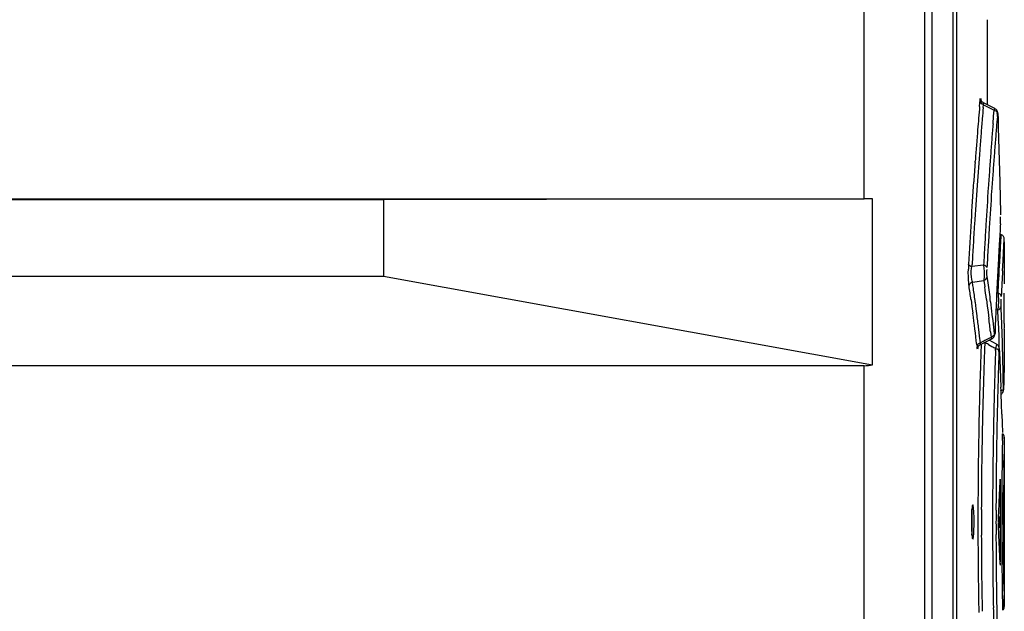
# Model space of a CAD drawing. Header units: inches. Extents: x 0 to 117, y 0 to 83.
# Tile 19 of 67: x 56.11 to 58.37, y 46.23 to 47.58. Entities that reach past the tile are written whole.
import ezdxf

# ---------------------------------------------------------------- set-up
doc = ezdxf.new("R2010")
doc.units = ezdxf.units.IN
doc.header["$LTSCALE"] = 6.431102
doc.header["$MEASUREMENT"] = 0
doc.layers.get('0').update_dxf_attribs({"linetype": 'CONTINUOUS'})

msp = doc.modelspace()

# ---------------------------------------------------------------- linework, layer by layer
at = {"color": 7, "linetype": 'CONTINUOUS'}
for p, q in [((58.1833, 52.3451), (58.1833, 27.5811)), ((58.1998, 50.1459), (58.1998, 45.0828)), ((58.2484, 45.1012), (58.2484, 50.113)), ((58.2562, 50.113), (58.2562, 45.1012)), ((58.045, 47.1752), (58.045, 48.1715)), ((58.3259, 47.5846), (58.3259, 47.3906)), ((58.3089, 47.3866), (58.3097, 47.3956)), ((58.3097, 47.3956), (58.3101, 47.3998)), ((58.3119, 47.4015), (58.3121, 47.3989)), ((58.3121, 47.3989), (58.3125, 47.3918)), ((58.3172, 47.3839), (58.3178, 47.3904)), ((58.3439, 47.3814), (58.3175, 47.3948)), ((58.3178, 47.3904), (58.3421, 47.3779)), ((58.341, 47.3645), (58.3421, 47.3779)), ((58.3428, 47.3797), (58.3421, 47.3779)), ((58.3396, 47.3469), (58.341, 47.3645)), ((58.3495, 47.3637), (58.3499, 47.3686)), ((58.351, 47.3631), (58.351, 47.3634)), ((58.351, 47.3631), (58.3517, 47.3381)), ((58.3517, 47.3381), (58.3524, 47.3131)), ((58.3524, 47.3131), (58.3531, 47.2882)), ((58.3531, 47.2882), (58.3544, 47.2382)), ((58.2986, 47.2586), (58.2988, 47.2615)), ((58.3544, 47.2382), (58.355, 47.2132)), ((58.355, 47.2132), (58.3567, 47.1425)), ((54.5574, 47.1752), (58.045, 47.1752)), ((56.9467, 47.1732), (54.5574, 47.1732)), ((58.0645, 47.1752), (56.9467, 47.1732)), ((56.9467, 47.1732), (56.9467, 46.9981)), ((58.0645, 46.7957), (58.0645, 47.1752)), ((58.3567, 47.1425), (58.3568, 47.1383)), ((58.3569, 47.1309), (58.3567, 47.1341)), ((58.3568, 47.1234), (58.3569, 47.1309)), ((58.3566, 47.1182), (58.3568, 47.1234)), ((58.3573, 47.0881), (58.3567, 47.0783)), ((58.3576, 47.0936), (58.3573, 47.0881)), ((58.3635, 47.0525), (58.3652, 47.0825)), ((58.3559, 47.0637), (58.3549, 47.0443)), ((58.3567, 47.0783), (58.3559, 47.0637)), ((58.3652, 47.077), (58.3652, 46.9829)), ((58.3549, 47.0443), (58.3536, 47.0205)), ((58.3625, 47.0335), (58.3635, 47.0525)), ((58.2906, 47.0161), (58.2914, 47.02)), ((58.2914, 47.02), (58.2917, 47.0253)), ((58.3181, 47.0235), (58.2914, 47.02)), ((58.3613, 47.0103), (58.3625, 47.0335)), ((54.5574, 46.9981), (56.9467, 46.9981)), ((56.9467, 46.9981), (58.0645, 46.7957)), ((58.3283, 46.9831), (58.3262, 46.9976)), ((58.3522, 46.9924), (58.3517, 46.9837)), ((58.2925, 46.9849), (58.3185, 46.9881)), ((58.2937, 46.9768), (58.2925, 46.9849)), ((58.2947, 46.9706), (58.2937, 46.9768)), ((58.3185, 46.9881), (58.3206, 46.9737)), ((58.3652, 46.9828), (58.3652, 46.9808)), ((58.2893, 46.9446), (58.2915, 46.9291)), ((58.2915, 46.9291), (58.2935, 46.9137)), ((58.3013, 46.9232), (58.2992, 46.9386)), ((58.3033, 46.9077), (58.3013, 46.9232)), ((58.3246, 46.9447), (58.3265, 46.9303)), ((58.3265, 46.9303), (58.3283, 46.9158)), ((58.3585, 46.9228), (58.3583, 46.9294)), ((58.359, 46.9086), (58.3585, 46.9228)), ((58.3283, 46.9158), (58.3301, 46.9013)), ((58.3396, 46.8963), (58.3379, 46.9108)), ((58.3462, 46.9218), (58.3505, 46.9216)), ((58.3515, 46.9009), (58.3505, 46.9216)), ((58.3525, 46.8802), (58.3515, 46.9009)), ((58.3597, 46.8879), (58.359, 46.9086)), ((58.3413, 46.8819), (58.3396, 46.8963)), ((58.3429, 46.8674), (58.3413, 46.8819)), ((58.3533, 46.8595), (58.3525, 46.8802)), ((58.3603, 46.8671), (58.3597, 46.8879)), ((58.3648, 46.8903), (58.3648, 46.8847)), ((58.309, 46.8613), (58.3072, 46.8768)), ((58.3107, 46.8458), (58.309, 46.8613)), ((58.311, 46.842), (58.3368, 46.8548)), ((58.3337, 46.8709), (58.3352, 46.8579)), ((58.3442, 46.8725), (58.3442, 46.8721)), ((58.3535, 46.8386), (58.3533, 46.8595)), ((58.3609, 46.8463), (58.3603, 46.8671)), ((58.3652, 46.8768), (58.3652, 46.7917)), ((58.3025, 46.8411), (58.303, 46.8363)), ((58.3161, 46.8485), (58.3107, 46.8458)), ((58.3126, 46.8425), (58.3123, 46.8357)), ((58.3206, 46.8421), (58.3203, 46.8354)), ((58.3207, 46.8468), (58.3206, 46.8421)), ((58.3289, 46.8423), (58.3371, 46.8376)), ((58.3477, 46.8425), (58.3308, 46.8518)), ((58.3453, 46.8285), (58.3454, 46.8329)), ((58.3476, 46.8422), (58.3461, 46.8362)), ((58.3535, 46.835), (58.3535, 46.8386)), ((58.362, 46.8048), (58.3609, 46.8463)), ((58.3542, 46.8275), (58.3542, 46.828)), ((58.3542, 46.8275), (58.3544, 46.8239)), ((58.3544, 46.8239), (58.3551, 46.8068)), ((58.045, 46.7935), (54.5574, 46.7935)), ((58.045, 45.7973), (58.045, 46.7935)), ((58.3551, 46.8068), (58.356, 46.7861)), ((58.3625, 46.784), (58.362, 46.8048)), ((58.3648, 46.7784), (58.3651, 46.7886)), ((58.3652, 46.7919), (58.365, 46.786)), ((58.3651, 46.7886), (58.3652, 46.7903)), ((58.3652, 46.7903), (58.3652, 46.7919)), ((58.356, 46.7861), (58.3568, 46.7654)), ((58.3568, 46.7654), (58.3576, 46.7446)), ((58.3629, 46.7633), (58.3625, 46.784)), ((58.3645, 46.7686), (58.3641, 46.7559)), ((58.365, 46.786), (58.3645, 46.7686)), ((58.3633, 46.7425), (58.3629, 46.7633)), ((58.3641, 46.7559), (58.3637, 46.7404)), ((58.3637, 46.7401), (58.3637, 46.7404)), ((58.3637, 46.7399), (58.3637, 46.7401)), ((58.3598, 46.6825), (58.3604, 46.6617)), ((58.3604, 46.6617), (58.361, 46.641)), ((58.365, 46.6141), (58.3648, 46.6041)), ((58.3652, 46.6256), (58.365, 46.6141)), ((58.3652, 46.6297), (58.3652, 46.6268)), ((58.3652, 46.6268), (58.3652, 46.6293)), ((58.3652, 46.6268), (58.3652, 46.245)), ((58.3652, 46.6268), (58.3652, 46.6256)), ((58.3652, 46.6256), (58.3652, 46.6268)), ((58.3642, 46.5608), (58.3644, 46.5767)), ((58.3561, 46.5343), (58.3561, 46.5313)), ((58.3564, 46.3453), (58.3564, 46.5264)), ((58.3636, 46.4818), (58.3637, 46.5032)), ((58.3636, 46.4594), (58.3636, 46.4818)), ((58.3635, 46.4359), (58.3636, 46.4594)), ((58.3525, 46.4489), (58.3525, 46.4229)), ((58.3595, 46.4359), (58.3635, 46.4359)), ((58.3635, 46.4303), (58.3635, 46.4359)), ((58.3051, 46.4063), (58.3051, 46.3965)), ((58.3637, 46.3687), (58.3636, 46.3901)), ((58.3639, 46.348), (58.3637, 46.3687)), ((58.3559, 46.3398), (58.3561, 46.3375)), ((58.3641, 46.3283), (58.3639, 46.348)), ((58.3643, 46.3103), (58.3641, 46.3283)), ((58.3644, 46.2942), (58.3643, 46.3103)), ((58.3648, 46.2681), (58.3652, 46.2462)), ((58.365, 46.2577), (58.3648, 46.2677)), ((58.3652, 46.2461), (58.365, 46.2577)), ((58.3652, 46.2462), (58.3652, 46.245)), ((58.3652, 46.245), (58.3652, 46.2461)), ((58.3652, 46.242), (58.3652, 46.245)), ((58.3652, 46.245), (58.3652, 46.2424))]:
    msp.add_line(p, q, dxfattribs=at)
for points in [[(58.3141, 47.3975), (58.3131, 47.3989), (58.3124, 47.4001), (58.312, 47.401), (58.3119, 47.4015)], [(58.3175, 47.3948), (58.317, 47.3951), (58.3154, 47.3962), (58.3141, 47.3975)], [(58.351, 47.3634), (58.351, 47.3639), (58.3509, 47.3658), (58.3508, 47.3674), (58.3507, 47.3689), (58.3506, 47.3701), (58.3505, 47.3712), (58.3504, 47.3723), (58.3501, 47.3735), (58.3496, 47.3749), (58.349, 47.3763), (58.3481, 47.3778), (58.3469, 47.3792), (58.3454, 47.3805), (58.3439, 47.3814)], [(58.3652, 47.0825), (58.3652, 47.0833), (58.3651, 47.0846), (58.3648, 47.0859), (58.3643, 47.0872), (58.3636, 47.0886), (58.3627, 47.0898), (58.3617, 47.091), (58.3605, 47.092), (58.3591, 47.0929), (58.3576, 47.0936)], [(58.3368, 46.8548), (58.3386, 46.8559), (58.3402, 46.8573), (58.3414, 46.8588), (58.3423, 46.8603), (58.3429, 46.8617), (58.3433, 46.863)], [(58.3433, 46.863), (58.3435, 46.8643), (58.3437, 46.8654), (58.3438, 46.8665), (58.3439, 46.8678), (58.344, 46.8693), (58.3441, 46.871), (58.3442, 46.8721)], [(58.3051, 46.8356), (58.3051, 46.8354), (58.305, 46.8352), (58.305, 46.8353), (58.3052, 46.8357), (58.3055, 46.8364), (58.306, 46.8375)], [(58.306, 46.8375), (58.3069, 46.8388), (58.308, 46.84), (58.3095, 46.8412), (58.311, 46.842)], [(58.3542, 46.828), (58.3542, 46.8291), (58.3541, 46.8303), (58.354, 46.8314), (58.3539, 46.8324), (58.3538, 46.8333), (58.3536, 46.8343), (58.3533, 46.8356), (58.3528, 46.837), (58.352, 46.8384), (58.351, 46.8398), (58.3497, 46.8412), (58.3481, 46.8423), (58.3476, 46.8426)], [(58.3567, 46.7274), (58.3572, 46.7277), (58.3585, 46.7284), (58.3596, 46.7293), (58.3606, 46.7303), (58.3614, 46.7314)], [(58.3607, 46.7305), (58.3615, 46.7316), (58.3622, 46.7327), (58.3627, 46.7339), (58.3631, 46.735), (58.3633, 46.736), (58.3635, 46.7368)], [(58.3614, 46.7314), (58.3621, 46.7325), (58.3627, 46.7337), (58.3631, 46.7348), (58.3633, 46.7358), (58.3634, 46.7366), (58.3635, 46.7373)], [(58.3635, 46.7373), (58.3636, 46.7379), (58.3636, 46.7385), (58.3636, 46.7391)], [(58.3652, 46.6296), (58.365, 46.6321), (58.3642, 46.6346), (58.3628, 46.637), (58.361, 46.6388)], [(58.3518, 46.4414), (58.3518, 46.4409), (58.3518, 46.4404), (58.3517, 46.4398), (58.3517, 46.4392), (58.3517, 46.4386), (58.3517, 46.4379), (58.3517, 46.4372), (58.3517, 46.4366)], [(58.3517, 46.4352), (58.3517, 46.4345), (58.3517, 46.4338), (58.3517, 46.4332), (58.3517, 46.4325), (58.3517, 46.4319), (58.3518, 46.4314), (58.3518, 46.4308), (58.3518, 46.4303)], [(58.3628, 46.2348), (58.3642, 46.2371), (58.365, 46.2397), (58.3652, 46.2421)]]:
    msp.add_lwpolyline(points, dxfattribs=at)
for centre, radius, start, end in [((69.5142, 46.4204), 11.2468, 175.07188, 175.3465), ((69.489, 46.4061), 11.2145, 174.99801, 175.1288), ((69.471, 46.4076), 11.1964, 175.12883, 175.30591), ((70.2464, 46.3667), 11.9386, 175.20942, 175.33438), ((69.4315, 46.4272), 11.1638, 175.34676, 175.53746), ((68.6943, 46.5076), 10.3887, 175.36551, 175.54944), ((69.876, 46.3969), 11.567, 175.3344, 175.49791), ((69.4723, 46.4075), 11.1977, 175.30592, 175.49558), ((68.4149, 46.5293), 10.1084, 175.54957, 175.75131), ((69.632, 46.4161), 11.3223, 175.49803, 175.67575), ((69.4139, 46.4286), 11.1462, 175.53752, 175.71475), ((69.4297, 46.4108), 11.155, 175.49531, 175.91164), ((68.9263, 46.4918), 10.6212, 175.75367, 175.95733), ((69.519, 46.4247), 11.2089, 175.67593, 175.86677), ((69.4048, 46.4293), 11.1371, 175.72968, 175.95803), ((70.1294, 46.4067), 11.8273, 175.95694, 176.14981), ((69.4711, 46.4282), 11.1609, 175.86676, 176.06941), ((69.4628, 46.4254), 11.1953, 175.95924, 176.42184), ((69.3608, 46.4158), 11.0859, 175.9119, 176.37442), ((71.3396, 46.3251), 13.0403, 176.1491, 176.52425), ((69.4666, 46.4286), 11.1564, 176.07009, 176.50323), ((58.0485, 43.5209), 3.6544, 89.7526, 90.0545), ((69.8877, 46.3988), 11.621, 176.42152, 176.90769), ((69.3557, 46.4161), 11.0807, 176.37433, 176.62026), ((70.8129, 46.3567), 12.5126, 176.52257, 176.73022), ((69.6787, 46.4156), 11.3688, 176.50279, 176.72877), ((70.7629, 46.3559), 12.4297, 176.4839, 176.6945), ((69.2708, 46.4211), 10.9957, 176.62015, 176.85021), ((70.255, 46.3885), 11.9538, 176.73018, 176.95527), ((69.721, 46.4131), 11.4113, 176.72858, 176.96285), ((69.6559, 46.4204), 11.3208, 176.69705, 176.82283), ((69.438, 46.4325), 11.1026, 176.82327, 176.95877), ((58.6575, 47.0066), 0.3743, 177.9737, 178.8821), ((58.6047, 47.0085), 0.3215, 176.9382, 177.9847), ((69.4292, 46.433), 11.0938, 176.95876, 177.10134), ((71.4537, 46.3318), 13.1182, 176.99055, 177.11341), ((69.4064, 46.4342), 11.0709, 177.10132, 177.25013), ((70.0166, 46.4026), 11.6712, 177.01522, 177.14948), ((54.5716, 46.4191), 3.7546, 8.0455, 8.522), ((54.5856, 46.4287), 3.7484, 7.8182, 8.312), ((54.5955, 46.4457), 3.7623, 7.6222, 8.0669), ((54.6119, 46.4557), 3.7536, 7.4095, 8.0777), ((69.8025, 46.415), 11.4649, 177.15654, 177.27429), ((69.9823, 46.4044), 11.6368, 177.14972, 177.3054), ((69.3956, 46.4347), 11.0601, 177.25017, 177.40464), ((54.6214, 46.4569), 3.7441, 6.9632, 7.4094), ((69.3633, 46.4361), 11.0278, 177.40456, 177.56533), ((58.183, 46.9455), 0.1692, 351.8925, 353.1693), ((54.591, 46.4217), 3.7351, 6.4466, 7.5689), ((54.6025, 46.431), 3.7313, 6.8617, 7.3402), ((54.6163, 46.4484), 3.7414, 6.4848, 6.9538), ((69.2685, 46.4401), 10.9329, 177.56525, 177.73335), ((61.9384, 39.5307), 8.1652, 116.18657, 116.33542), ((69.8174, 46.4214), 11.5126, 177.93756, 178.09295), ((70.4174, 46.4028), 12.1049, 177.95212, 178.125), ((57.8548, 46.0026), 0.9643, 60.5489, 61.1055), ((59.0107, 48.027), 1.3669, 240.4765, 240.8767), ((58.4765, 46.8085), 0.1333, 167.9904, 169.4413), ((70.663, 46.4148), 12.3247, 178.07665, 178.27265), ((69.8519, 46.4236), 11.5058, 177.99416, 178.22488), ((69.7256, 46.4244), 11.4207, 178.09257, 178.34982), ((70.6361, 46.3956), 12.3236, 178.12474, 178.3612), ((70.7739, 46.4114), 12.4356, 178.27222, 178.49927), ((69.8005, 46.4251), 11.4543, 178.22443, 178.46593), ((69.4195, 46.4331), 11.1145, 178.34937, 178.6248), ((70.5452, 46.3981), 12.2327, 178.36063, 178.61054), ((47.3173, 46.3343), 11.048, 1.80568, 2.12831), ((70.5706, 46.4166), 12.2323, 178.49878, 178.74039), ((69.5165, 46.4326), 11.1702, 178.46551, 178.72301), ((69.3555, 46.4349), 11.0505, 178.62615, 178.91728), ((70.0865, 46.4091), 11.7739, 178.60976, 178.87977), ((70.3057, 46.4225), 11.9673, 178.74062, 178.99709), ((69.4455, 46.4344), 11.0992, 178.72418, 178.99591), ((69.2809, 46.4358), 10.9758, 178.91463, 179.83923), ((68.734, 46.4337), 10.4212, 178.86961, 179.82813), ((69.5556, 46.4344), 11.2171, 178.99116, 179.84895), ((69.3441, 46.4357), 10.9978, 178.99337, 179.85608), ((68.9575, 46.4454), 10.5979, 179.04182, 179.19186), ((69.9797, 46.4271), 11.6162, 179.0209, 179.26231), ((69.3511, 46.4398), 10.9916, 179.19134, 179.34241), ((69.4205, 46.4391), 11.061, 179.34312, 179.66524), ((69.1861, 46.4384), 10.8225, 179.35247, 179.65717), ((69.9315, 46.436), 11.572, 179.66461, 179.82936), ((69.3933, 46.4359), 11.0883, 179.84137, 180.15295), ((68.5434, 46.4363), 10.2305, 179.83964, 180.17061), ((69.4648, 46.4359), 11.1263, 179.85524, 180.14795), ((69.439, 46.4359), 11.0926, 179.8582, 180.14891), ((69.9874, 46.4358), 11.6279, 179.82892, 179.9932), ((58.7652, 46.4359), 0.475, 179.1357, 179.9972), ((57.771, 46.4359), 0.5213, 359.2584, 359.9984), ((69.9712, 46.4358), 11.6117, 179.99346, 180.15839), ((70.6023, 46.4398), 12.2388, 180.04431, 180.23247), ((68.8164, 46.4391), 10.5036, 180.18139, 181.13108), ((69.5638, 46.4374), 11.2252, 180.15416, 181.01063), ((69.3472, 46.4361), 11.0009, 180.15111, 181.01187), ((69.2847, 46.436), 10.9796, 180.20597, 181.08128), ((69.8652, 46.4354), 11.5057, 180.15792, 180.32477), ((69.3305, 46.4324), 10.971, 180.3247, 180.65384), ((69.7613, 46.4375), 11.4018, 180.65484, 180.94678), ((69.6307, 46.44), 11.2672, 180.74123, 180.87621), ((70.3, 46.4491), 11.9616, 181.00475, 181.26091), ((69.4683, 46.4377), 11.122, 181.00928, 181.27942)]:
    msp.add_arc(centre, radius, start, end, dxfattribs=at)
for centre, major_axis, ratio, start_param, end_param in [((47.3082, 46.9864), (11.0571, -0.0217), 1, -0.006726, -0.000504), ((58.0258, 47.0663), (-0.0284, 0.2723), 0.568868, -3.200908, -3.074864), ((47.3082, 46.9864), (7.8185, 7.8185), 1, -0.829238, -0.826504), ((47.3082, 46.9864), (10.7613, -2.5404), 1, 0.184343, 0.187984), ((47.3082, 46.9864), (0, 11.0571), 1, -1.6201, -1.618277), ((47.3082, 45.8854), (10.2154, -4.2314), 1, 0.441091, 0.442003), ((47.3082, 45.8854), (10.7613, -2.5404), 1, 0.279305, 0.280216), ((47.3082, 45.8854), (8.5509, -7.0101), 1, 0.728303, 0.734181), ((47.3082, 45.8854), (2.5404, 10.7613), 1, -1.297866, -1.29737)]:
    msp.add_ellipse(centre, major_axis=major_axis, ratio=ratio, start_param=start_param, end_param=end_param, dxfattribs=at)
for points, knots in [([(58.3101, 47.3998), (58.3102, 47.4016), (58.3107, 47.4083), (58.3118, 47.4028), (58.3119, 47.4015)], [0, 0, 0, 0, 0.589653, 1, 1, 1, 1]), ([(58.3101, 47.3998), (58.3101, 47.3987), (58.3104, 47.3966), (58.3113, 47.3946), (58.312, 47.3938)], [0, 0, 0, 0, 0.497054, 1, 1, 1, 1]), ([(58.312, 47.3938), (58.3126, 47.3932), (58.3142, 47.3922), (58.3161, 47.3923), (58.317, 47.3926)], [0, 0, 0, 0, 0.442622, 1, 1, 1, 1]), ([(58.3178, 47.3904), (58.3178, 47.3915), (58.3179, 47.3921), (58.3175, 47.3948), (58.3179, 47.3946)], [0, 0, 0, 0, 0.748105, 1, 1, 1, 1]), ([(58.3421, 47.3779), (58.3434, 47.3774), (58.3457, 47.3765), (58.3479, 47.3748), (58.3485, 47.3738)], [0, 0, 0, 0, 0.523996, 1, 1, 1, 1]), ([(58.3439, 47.3814), (58.3437, 47.3814), (58.3431, 47.3807), (58.343, 47.3802), (58.3428, 47.3797)], [0, 0, 0, 0, 0.286748, 1, 1, 1, 1]), ([(58.3485, 47.3738), (58.3488, 47.3732), (58.3491, 47.3718), (58.3483, 47.3705), (58.3478, 47.3699)], [0, 0, 0, 0, 0.444336, 1, 1, 1, 1]), ([(58.351, 47.3631), (58.3509, 47.3656), (58.3518, 47.3682), (58.3496, 47.3722), (58.3502, 47.3681), (58.3501, 47.3667)], [0, 0, 0, 0, 0.611857, 0.651133, 1, 1, 1, 1]), ([(58.2848, 46.9755), (58.2845, 46.9778), (58.2832, 46.9906), (58.283, 47.0034), (58.2832, 47.0139)], [0, 0, 0, 0, 0.182573, 1, 1, 1, 1]), ([(58.2925, 46.985), (58.2918, 46.9867), (58.2895, 46.9969), (58.2895, 47.0076), (58.2906, 47.0161)], [0, 0, 0, 0, 0.179205, 1, 1, 1, 1]), ([(58.3181, 47.0235), (58.319, 47.014), (58.3198, 47.0022), (58.3188, 46.9904), (58.3185, 46.9881)], [0, 0, 0, 0, 0.805238, 1, 1, 1, 1]), ([(58.3506, 46.9602), (58.351, 46.9578), (58.3524, 46.9462), (58.3521, 46.9345), (58.351, 46.9253)], [0, 0, 0, 0, 0.211532, 1, 1, 1, 1]), ([(58.3583, 46.9514), (58.3583, 46.954), (58.3565, 46.9587), (58.3525, 46.9584), (58.3514, 46.9582)], [0, 0, 0, 0, 0.689028, 1, 1, 1, 1]), ([(58.3583, 46.9294), (58.3582, 46.9327), (58.3576, 46.9385), (58.3586, 46.9423), (58.3577, 46.9462), (58.3583, 46.946)], [0, 0, 0, 0, 0.60706, 0.885565, 1, 1, 1, 1]), ([(58.3505, 46.9216), (58.3525, 46.9221), (58.3564, 46.9224), (58.3571, 46.9273), (58.3561, 46.9282)], [0, 0, 0, 0, 0.591499, 1, 1, 1, 1]), ([(58.3648, 46.8847), (58.3648, 46.8829), (58.3657, 46.8812), (58.364, 46.8768), (58.3649, 46.8768)], [0, 0, 0, 0, 0.676747, 1, 1, 1, 1]), ([(58.3352, 46.8579), (58.3354, 46.8571), (58.3357, 46.8563), (58.3365, 46.8547), (58.3368, 46.8548)], [0, 0, 0, 0, 0.726117, 1, 1, 1, 1]), ([(58.3442, 46.8725), (58.3441, 46.8703), (58.3451, 46.8677), (58.3426, 46.8642), (58.3432, 46.8679), (58.3431, 46.8692)], [0, 0, 0, 0, 0.610815, 0.652645, 1, 1, 1, 1]), ([(58.3052, 46.8359), (58.3051, 46.8343), (58.304, 46.8282), (58.3032, 46.8346), (58.303, 46.8363)], [0, 0, 0, 0, 0.477228, 1, 1, 1, 1]), ([(58.3066, 46.8438), (58.3056, 46.8432), (58.3035, 46.8414), (58.3044, 46.8386), (58.3051, 46.8377)], [0, 0, 0, 0, 0.500371, 1, 1, 1, 1]), ([(58.3107, 46.8458), (58.31, 46.8456), (58.3086, 46.845), (58.3072, 46.8443), (58.3066, 46.8438)], [0, 0, 0, 0, 0.49214, 1, 1, 1, 1]), ([(58.311, 46.842), (58.3107, 46.8419), (58.3106, 46.8442), (58.3107, 46.8449), (58.3107, 46.8458)], [0, 0, 0, 0, 0.248605, 1, 1, 1, 1]), ([(58.3532, 46.8263), (58.3533, 46.8284), (58.3536, 46.8366), (58.354, 46.8288), (58.354, 46.8269)], [0, 0, 0, 0, 0.523598, 1, 1, 1, 1]), ([(58.3532, 46.8263), (58.3531, 46.8277), (58.352, 46.8312), (58.3481, 46.8317), (58.3462, 46.8314)], [0, 0, 0, 0, 0.418534, 1, 1, 1, 1]), ([(58.3633, 46.7425), (58.3633, 46.7417), (58.3631, 46.7402), (58.3625, 46.7387), (58.362, 46.7381)], [0, 0, 0, 0, 0.48612, 1, 1, 1, 1]), ([(58.3633, 46.7425), (58.3634, 46.741), (58.3635, 46.7351), (58.3636, 46.7405), (58.3636, 46.7419)], [0, 0, 0, 0, 0.537345, 1, 1, 1, 1]), ([(58.362, 46.7381), (58.3615, 46.7374), (58.3597, 46.7362), (58.3576, 46.7363), (58.3564, 46.7366)], [0, 0, 0, 0, 0.425343, 1, 1, 1, 1]), ([(58.361, 46.6227), (58.3611, 46.6268), (58.3611, 46.6317), (58.3611, 46.6366), (58.361, 46.6373)], [0, 0, 0, 0, 0.850493, 1, 1, 1, 1]), ([(58.3564, 46.5264), (58.3564, 46.5285), (58.3567, 46.5291), (58.3561, 46.5348), (58.3561, 46.5343)], [0, 0, 0, 0, 0.800594, 1, 1, 1, 1]), ([(58.2933, 46.4752), (58.2925, 46.4752), (58.2921, 46.4707), (58.2903, 46.4619), (58.2904, 46.4507), (58.2903, 46.443)], [0, 0, 0, 0, 0.078875, 0.287807, 1, 1, 1, 1]), ([(58.2952, 46.4659), (58.295, 46.4682), (58.2944, 46.4705), (58.2942, 46.4752), (58.2933, 46.4752)], [0, 0, 0, 0, 0.726419, 1, 1, 1, 1]), ([(58.2923, 46.4359), (58.2923, 46.4438), (58.2921, 46.4537), (58.2915, 46.4636), (58.2913, 46.4657)], [0, 0, 0, 0, 0.793042, 1, 1, 1, 1]), ([(58.2963, 46.4359), (58.2963, 46.4387), (58.2962, 46.4487), (58.2959, 46.4587), (58.2952, 46.4659)], [0, 0, 0, 0, 0.280697, 1, 1, 1, 1]), ([(58.2902, 46.4359), (58.2902, 46.4331), (58.2903, 46.4231), (58.2906, 46.4131), (58.2913, 46.4059)], [0, 0, 0, 0, 0.280439, 1, 1, 1, 1]), ([(58.2913, 46.4061), (58.2914, 46.4077), (58.292, 46.4154), (58.2922, 46.4231), (58.2923, 46.4291)], [0, 0, 0, 0, 0.2093, 1, 1, 1, 1]), ([(58.2933, 46.3965), (58.2944, 46.3965), (58.2944, 46.4024), (58.2958, 46.4088), (58.2961, 46.4218), (58.2963, 46.4308), (58.2963, 46.4359)], [0, 0, 0, 0, 0.080807, 0.296821, 0.620016, 1, 1, 1, 1]), ([(58.2913, 46.4059), (58.2915, 46.4041), (58.2918, 46.4011), (58.2923, 46.3982), (58.2928, 46.3972)], [0, 0, 0, 0, 0.633733, 1, 1, 1, 1]), ([(58.3561, 46.3375), (58.3562, 46.3372), (58.3567, 46.3409), (58.3563, 46.3412), (58.3563, 46.3428)], [0, 0, 0, 0, 0.143793, 1, 1, 1, 1]), ([(58.361, 46.2491), (58.3611, 46.2449), (58.3611, 46.2401), (58.3611, 46.2352), (58.361, 46.2345)], [0, 0, 0, 0, 0.853641, 1, 1, 1, 1])]:
    msp.add_open_spline(points, degree=3, knots=knots, dxfattribs=at)
for points in [[(58.2914, 47.02), (58.2883, 47.0207), (58.2841, 47.0225), (58.2837, 47.0257)], [(58.3258, 47.0177), (58.3254, 47.0209), (58.3212, 47.0227), (58.3181, 47.0235)], [(58.3262, 46.9976), (58.3256, 47.0029), (58.3249, 47.0083), (58.3259, 47.0135)], [(58.3185, 46.9881), (58.3223, 46.9895), (58.326, 46.9935), (58.3262, 46.9976)], [(58.2848, 46.9755), (58.285, 46.9796), (58.2887, 46.9836), (58.2925, 46.985)], [(58.3429, 46.8674), (58.3428, 46.8633), (58.339, 46.8592), (58.3352, 46.8579)]]:
    msp.add_open_spline(points, degree=3, dxfattribs=at)

doc.saveas('drawing.dxf')
